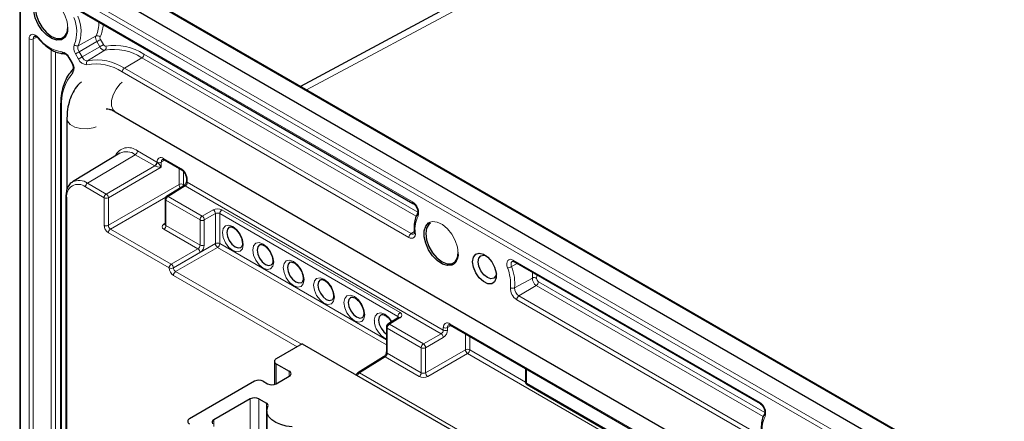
# Paper-space layout 'Blatt2' of a CAD drawing. Header units: millimetres. Extents: x 5 to 418, y 2 to 292.
# Tile 69 of 73: x 242 to 295, y 238 to 260. Entities that reach past the tile are written whole.
import ezdxf

# ---------------------------------------------------------------- set-up
doc = ezdxf.new("R2010")
doc.units = ezdxf.units.MM

psp = doc.layouts.new('Blatt2')

# ---------------------------------------------------------------- linework, layer by layer
at = {"color": 7, "linetype": 'Continuous', "lineweight": 25}
for p, q in [((280.665, 268.54), (257.207, 255.927)), ((309.721, 225.611), (244.903, 263.03)), ((243.995, 262.562), (308.813, 225.144)), ((241.957, 261.329), (241.957, 230.334)), ((245.239, 260.016), (263.325, 249.575)), ((244.625, 257.483), (244.786, 257.204)), ((244.18, 254.875), (244.18, 233.898)), ((244.527, 254.193), (244.527, 250.314)), ((247.148, 254.552), (303.01, 222.304)), ((247.397, 252.295), (244.833, 250.741)), ((249.804, 251.937), (250.747, 251.393)), ((251.015, 250.929), (251.015, 250.79)), ((250.866, 250.524), (249.936, 249.948)), ((244.465, 249.947), (244.465, 231.89)), ((249.857, 249.807), (249.857, 248.443)), ((249.856, 248.444), (249.853, 248.424)), ((268.809, 246.409), (282.182, 238.69)), ((262.54, 243.369), (261.957, 243.009)), ((265.36, 242.957), (275.496, 237.106)), ((261.878, 242.867), (261.878, 241.502)), ((257.312, 241.947), (255.898, 241.13)), ((257.312, 241.947), (300.445, 217.046)), ((255.8, 240.994), (255.8, 239.73)), ((255.898, 240.858), (256.605, 240.45)), ((261.729, 241.235), (260.336, 240.374)), ((269.439, 240.602), (269.439, 239.873)), ((254.719, 239.906), (251.184, 237.865)), ((255.191, 239.906), (255.426, 239.77)), ((255.898, 239.77), (256.605, 240.178)), ((269.522, 239.729), (275.105, 236.506)), ((254.484, 238.953), (252.5, 237.808)), ((254.955, 238.953), (255.358, 238.721)), ((255.388, 238.3), (255.388, 236.196))]:
    psp.add_line(p, q, dxfattribs=at)
at = {"color": 7, "linetype": 'Continuous', "lineweight": 18}
for p, q in [((281.237, 268.476), (257.54, 255.735)), ((309.64, 225.604), (244.822, 263.023)), ((307.87, 224.447), (243.052, 261.865)), ((243.168, 262.068), (307.986, 224.65)), ((242.006, 261.261), (242.006, 230.362)), ((245.205, 260.092), (263.291, 249.652)), ((242.465, 234.631), (242.465, 258.51)), ((242.884, 258.613), (242.698, 258.509)), ((242.698, 258.509), (242.698, 234.63)), ((246.103, 258.671), (245.141, 258.141)), ((246.345, 258.476), (246.506, 258.197)), ((243.662, 235.167), (243.662, 257.944)), ((246.146, 258.361), (245.187, 257.807)), ((246.307, 258.082), (245.348, 257.528)), ((246.587, 257.894), (245.65, 257.326)), ((246.307, 258.082), (246.146, 258.361)), ((243.895, 257.824), (243.895, 235.166)), ((244.652, 257.498), (244.813, 257.219)), ((245.149, 257.413), (244.988, 257.692)), ((245.187, 257.807), (245.348, 257.528)), ((248.593, 257.482), (247.646, 256.916)), ((263.499, 248.877), (248.593, 257.482)), ((248.709, 257.685), (263.591, 249.094)), ((247.646, 256.916), (263.218, 247.927)), ((263.102, 247.724), (247.53, 256.713)), ((244.228, 254.807), (244.228, 233.83)), ((248.239, 252.219), (245.643, 250.667)), ((249.298, 251.608), (248.239, 252.219)), ((248.355, 252.422), (249.414, 251.811)), ((249.769, 252.014), (250.712, 251.469)), ((246.656, 250.082), (249.298, 251.608)), ((249.652, 251.54), (246.774, 249.878)), ((249.418, 251.808), (249.418, 251.811)), ((249.842, 251.916), (249.652, 251.81)), ((249.652, 251.81), (249.652, 251.54)), ((250.615, 250.599), (250.615, 251.469)), ((250.849, 251.305), (250.849, 250.598)), ((246.54, 249.88), (245.527, 250.465)), ((245.643, 250.667), (246.656, 250.082)), ((246.774, 248.381), (250.615, 250.599)), ((250.952, 250.517), (250.022, 249.942)), ((250.849, 250.598), (250.911, 250.562)), ((264.854, 242.491), (250.952, 250.517)), ((251.064, 250.861), (251.064, 250.722)), ((251.064, 250.722), (264.974, 242.692)), ((244.514, 249.879), (244.514, 231.919)), ((246.54, 248.383), (246.54, 249.88)), ((246.774, 249.878), (246.774, 248.381)), ((249.893, 249.91), (246.892, 248.177)), ((250.022, 249.942), (251.87, 248.874)), ((251.754, 248.672), (249.906, 249.739)), ((249.906, 249.739), (249.906, 248.373)), ((251.87, 248.874), (252.474, 249.223)), ((252.592, 249.019), (251.988, 248.67)), ((252.592, 247.386), (252.592, 249.019)), ((262.506, 243.434), (252.825, 249.022)), ((252.825, 249.022), (252.825, 247.385)), ((252.941, 249.225), (262.621, 243.637)), ((249.786, 248.445), (249.857, 248.489)), ((249.906, 248.373), (251.754, 247.306)), ((251.754, 247.306), (251.754, 248.672)), ((251.988, 248.67), (251.988, 247.305)), ((250.076, 246.069), (246.776, 247.974)), ((246.892, 248.177), (250.192, 246.272)), ((251.635, 247.105), (249.79, 248.17)), ((263.403, 248.037), (263.218, 247.927)), ((250.309, 246.068), (252.592, 247.386)), ((252.71, 247.182), (250.427, 245.864)), ((261.878, 241.889), (252.71, 247.182)), ((252.825, 247.385), (261.878, 242.159)), ((250.192, 246.272), (251.635, 247.105)), ((251.752, 246.901), (250.309, 246.068)), ((268.982, 246.31), (268.684, 246.14)), ((268.775, 246.486), (282.147, 238.766)), ((250.076, 246.069), (250.076, 246.069)), ((250.309, 246.068), (250.309, 246.068)), ((257.029, 241.783), (250.311, 245.661)), ((250.427, 245.864), (257.263, 241.918)), ((269.811, 245.517), (268.848, 244.983)), ((270.026, 245.109), (269.079, 244.543)), ((282.355, 237.991), (270.026, 245.109)), ((270.142, 245.312), (282.447, 238.208)), ((269.079, 244.543), (282.074, 237.041)), ((281.959, 236.838), (268.963, 244.34)), ((262.506, 243.348), (262.506, 243.434)), ((262.625, 243.363), (262.042, 243.002)), ((262.042, 243.002), (263.891, 241.935)), ((265.398, 242.935), (265.208, 242.829)), ((265.326, 243.033), (275.461, 237.182)), ((263.775, 241.732), (261.927, 242.799)), ((261.927, 242.799), (261.927, 241.434)), ((263.891, 241.935), (264.854, 242.491)), ((264.974, 242.692), (264.974, 242.83)), ((265.208, 242.829), (265.208, 242.691)), ((266.171, 241.618), (266.171, 242.489)), ((266.405, 242.354), (266.405, 241.617)), ((264.972, 242.287), (264.009, 241.731)), ((261.927, 241.434), (263.775, 240.366)), ((263.775, 240.366), (263.775, 241.732)), ((264.009, 241.731), (264.009, 240.37)), ((264.009, 240.37), (266.171, 241.618)), ((266.289, 241.414), (264.127, 240.166)), ((275.443, 236.13), (266.289, 241.414)), ((266.405, 241.617), (269.439, 239.866)), ((255.898, 240.858), (255.898, 239.77)), ((261.815, 241.228), (260.421, 240.367)), ((263.659, 240.164), (261.815, 241.228)), ((256.605, 240.45), (256.605, 240.178)), ((260.233, 240.26), (260.263, 240.279)), ((260.421, 240.367), (274.94, 231.985)), ((269.488, 240.574), (269.488, 239.805)), ((269.488, 239.805), (275.07, 236.582)), ((254.484, 238.953), (254.484, 235.674)), ((254.955, 238.953), (254.955, 235.946)), ((255.358, 236.178), (255.358, 238.721)), ((252.5, 237.808), (252.5, 237.445))]:
    psp.add_line(p, q, dxfattribs=at)
at = {"color": 7, "linetype": 'Continuous', "lineweight": 25, "flags": 128}
for points in [[(244.289, 258.49), (244.222, 258.461), (243.981, 258.439), (243.711, 258.524), (243.434, 258.708), (243.176, 258.974), (242.959, 259.299), (242.802, 259.654), (242.721, 260.008), (242.721, 260.328), (242.802, 260.587), (242.959, 260.762), (243.037, 260.803)], [(243.063, 260.746), (242.973, 260.676), (242.848, 260.464), (242.804, 260.174), (242.848, 259.834), (242.973, 259.477), (243.169, 259.138), (243.415, 258.851), (243.688, 258.643), (243.962, 258.535), (244.208, 258.538), (244.403, 258.651), (244.529, 258.863), (244.572, 259.153)], [(253.34, 248.277), (253.245, 248.166), (253.211, 247.988), (253.245, 247.771), (253.342, 247.547), (253.487, 247.351), (253.659, 247.212), (253.83, 247.153), (253.975, 247.181), (253.982, 247.185)], [(265.502, 246.244), (265.435, 246.215), (265.195, 246.193), (264.924, 246.278), (264.647, 246.462), (264.389, 246.728), (264.172, 247.053), (264.016, 247.408), (263.934, 247.762), (263.934, 248.082), (264.016, 248.341), (264.172, 248.516), (264.251, 248.557)], [(264.277, 248.5), (264.186, 248.43), (264.061, 248.218), (264.018, 247.928), (264.061, 247.587), (264.186, 247.23), (264.382, 246.892), (264.628, 246.605), (264.902, 246.397), (265.175, 246.289), (265.421, 246.292), (265.617, 246.405), (265.742, 246.617), (265.785, 246.907), (265.785, 246.907)], [(254.99, 247.324), (254.895, 247.214), (254.861, 247.036), (254.895, 246.818), (254.992, 246.594), (255.137, 246.398), (255.308, 246.26), (255.48, 246.2), (255.625, 246.229), (255.632, 246.233)], [(266.563, 246.404), (266.607, 246.649), (266.732, 246.811), (266.923, 246.867), (267.152, 246.81), (267.389, 246.647), (267.602, 246.402), (267.763, 246.106), (267.849, 245.799), (267.849, 245.524), (267.763, 245.318), (267.602, 245.207), (267.389, 245.207), (267.152, 245.319), (266.923, 245.526), (266.732, 245.802), (266.607, 246.108), (266.563, 246.404)], [(266.87, 246.404), (266.907, 246.601), (267.015, 246.724), (267.175, 246.756), (267.293, 246.725)], [(256.64, 246.372), (256.545, 246.261), (256.511, 246.083), (256.545, 245.866), (256.642, 245.642), (256.787, 245.446), (256.958, 245.308), (257.13, 245.248), (257.275, 245.276), (257.282, 245.28)], [(267.854, 245.753), (267.822, 245.635), (267.715, 245.512), (267.554, 245.481), (267.365, 245.547), (267.175, 245.699), (267.015, 245.916), (266.907, 246.163), (266.87, 246.404)], [(258.29, 245.419), (258.195, 245.309), (258.16, 245.131), (258.195, 244.913), (258.292, 244.689), (258.437, 244.493), (258.608, 244.355), (258.78, 244.295), (258.925, 244.324), (258.932, 244.328)], [(259.94, 244.467), (259.844, 244.356), (259.81, 244.178), (259.844, 243.961), (259.942, 243.737), (260.087, 243.541), (260.258, 243.403), (260.43, 243.343), (260.575, 243.371), (260.582, 243.375)], [(261.589, 243.515), (261.494, 243.404), (261.46, 243.226), (261.494, 243.008), (261.591, 242.784), (261.737, 242.588), (261.878, 242.469)], [(256.762, 237.437), (256.439, 237.474), (256.138, 237.55), (255.872, 237.663), (255.656, 237.806), (255.499, 237.973), (255.409, 238.156), (255.39, 238.345), (255.443, 238.533)]]:
    psp.add_lwpolyline(points, dxfattribs=at)
at = {"color": 7, "linetype": 'Continuous', "lineweight": 18, "flags": 128}
for points in [[(243.037, 260.803), (243.176, 260.836), (243.434, 260.804), (243.711, 260.668), (243.981, 260.441), (244.222, 260.142), (244.41, 259.798), (244.531, 259.44), (244.572, 259.099)], [(242.465, 258.51), (242.476, 258.607), (242.51, 258.684), (242.564, 258.736), (242.635, 258.76), (242.717, 258.754), (242.806, 258.719), (242.896, 258.657), (242.98, 258.572)], [(242.971, 258.532), (242.969, 258.534), (242.968, 258.543), (242.972, 258.556), (242.98, 258.572)], [(246.345, 258.476), (246.326, 258.465), (246.304, 258.452), (246.279, 258.438), (246.252, 258.422), (246.225, 258.406), (246.197, 258.39), (246.17, 258.375), (246.146, 258.361)], [(246.506, 258.197), (246.487, 258.186), (246.465, 258.173), (246.44, 258.159), (246.414, 258.143), (246.386, 258.127), (246.358, 258.111), (246.331, 258.096), (246.307, 258.082)], [(244.652, 257.498), (244.638, 257.49), (244.629, 257.485), (244.625, 257.483), (244.625, 257.483)], [(244.988, 257.692), (245.006, 257.703), (245.028, 257.716), (245.053, 257.73), (245.08, 257.746), (245.108, 257.762), (245.136, 257.778), (245.162, 257.793), (245.187, 257.807)], [(245.149, 257.413), (245.167, 257.424), (245.189, 257.437), (245.214, 257.451), (245.241, 257.467), (245.269, 257.483), (245.297, 257.499), (245.323, 257.514), (245.348, 257.528)], [(244.813, 257.219), (244.799, 257.211), (244.79, 257.206), (244.786, 257.204), (244.786, 257.204)], [(247.53, 256.155), (247.406, 256.046), (247.194, 255.781), (247.036, 255.473), (246.952, 255.158), (246.952, 254.874), (247.036, 254.656), (247.148, 254.552)], [(244.527, 254.196), (244.561, 254.044), (244.708, 253.862), (244.953, 253.72), (245.268, 253.635), (245.614, 253.618), (245.949, 253.67), (246.106, 253.723)], [(252.975, 247.988), (253.018, 248.213), (253.141, 248.354), (253.324, 248.39), (253.541, 248.315), (253.757, 248.14), (253.941, 247.893), (254.063, 247.61), (254.106, 247.335), (254.063, 247.11), (253.941, 246.969), (253.757, 246.933), (253.541, 247.008), (253.324, 247.183), (253.141, 247.431), (253.018, 247.713), (252.975, 247.988)], [(264.251, 248.557), (264.389, 248.59), (264.647, 248.558), (264.924, 248.422), (265.195, 248.195), (265.435, 247.896), (265.624, 247.552), (265.744, 247.194), (265.785, 246.853)], [(263.451, 247.983), (263.453, 247.895), (263.439, 247.818), (263.41, 247.756), (263.367, 247.71), (263.312, 247.683), (263.248, 247.676), (263.177, 247.69), (263.102, 247.724)], [(254.625, 247.036), (254.668, 247.261), (254.791, 247.402), (254.974, 247.438), (255.191, 247.362), (255.407, 247.188), (255.591, 246.94), (255.713, 246.657), (255.756, 246.383), (255.713, 246.157), (255.591, 246.016), (255.407, 245.981), (255.191, 246.056), (254.974, 246.231), (254.791, 246.478), (254.668, 246.761), (254.625, 247.036)], [(256.275, 246.083), (256.318, 246.308), (256.441, 246.449), (256.624, 246.485), (256.841, 246.41), (257.057, 246.235), (257.241, 245.988), (257.363, 245.705), (257.406, 245.43), (257.363, 245.205), (257.241, 245.064), (257.057, 245.028), (256.841, 245.103), (256.624, 245.278), (256.441, 245.526), (256.318, 245.808), (256.275, 246.083)], [(268.464, 246.07), (268.433, 246.185), (268.424, 246.294), (268.438, 246.389), (268.474, 246.463), (268.53, 246.512), (268.602, 246.533), (268.686, 246.524), (268.775, 246.486)], [(268.728, 246.434), (268.728, 246.434), (268.691, 246.401), (268.667, 246.352), (268.657, 246.289), (268.663, 246.217), (268.684, 246.14)], [(270.058, 245.689), (270.056, 245.64), (270.044, 245.499)], [(257.925, 245.131), (257.968, 245.356), (258.09, 245.497), (258.274, 245.533), (258.49, 245.457), (258.707, 245.283), (258.89, 245.035), (259.013, 244.752), (259.056, 244.478), (259.013, 244.252), (258.89, 244.111), (258.707, 244.076), (258.49, 244.151), (258.274, 244.326), (258.09, 244.573), (257.968, 244.856), (257.925, 245.131)], [(259.575, 244.178), (259.618, 244.403), (259.74, 244.544), (259.924, 244.58), (260.14, 244.505), (260.357, 244.33), (260.54, 244.083), (260.663, 243.8), (260.706, 243.525), (260.663, 243.3), (260.54, 243.159), (260.357, 243.123), (260.14, 243.198), (259.924, 243.373), (259.74, 243.621), (259.618, 243.903), (259.575, 244.178)], [(261.225, 243.226), (261.268, 243.451), (261.39, 243.592), (261.574, 243.628), (261.79, 243.552), (262.007, 243.378), (262.18, 243.147)]]:
    psp.add_lwpolyline(points, dxfattribs=at)
at = {"color": 7, "linetype": 'Continuous', "lineweight": 18}
for centre, radius, start, end in [((243.165, 258.905), 1.893, 337.9224, 24.0406), ((243.241, 258.911), 2.05, 337.9224, 24.0406), ((243.935, 259.025), 0.641, 303.4701, 6.6195), ((244.711, 259.34), 1.545, 334.3155, 3.3592), ((244.959, 259.302), 1.528, 333.3687, 359.7437), ((242.583, 258.738), 0.257, 242.6565, 296.7662), ((242.855, 258.529), 0.158, 123.0222, 187.3597), ((244.512, 259.683), 1.893, 215.9583, 262.0838), ((246.427, 258.557), 0.344, 160.7132, 214.8708), ((246.179, 258.496), 0.19, 39.6691, 113.4042), ((246.474, 258.566), 0.157, 160.7132, 214.8708), ((245.444, 258.01), 0.556, 160.7132, 214.8708), ((245.066, 258.315), 0.19, 219.6691, 293.4042), ((245.49, 258.019), 0.37, 160.7132, 214.8708), ((246.588, 258.197), 0.304, 202.3847, 269.8899), ((246.634, 258.25), 0.139, 202.3847, 269.8899), ((246.483, 258.03), 0.171, 307.3542, 28.2059), ((247.077, 255.187), 2.751, 56.5488, 100.2568), ((247.141, 255.311), 2.845, 56.5488, 100.2568), ((244.148, 257.262), 0.556, 25.1272, 79.2918), ((244.378, 257.84), 0.131, 193.9181, 264.6891), ((245.604, 257.601), 0.492, 202.3847, 269.8899), ((245.65, 257.653), 0.327, 202.3847, 269.8899), ((245.754, 257.19), 0.171, 127.3542, 208.2059), ((246.137, 254.632), 2.737, 56.5488, 100.2568), ((248.452, 257.697), 0.257, 303.2297, 357.3477), ((244.423, 256.919), 0.492, 330.117, 37.6125), ((244.958, 256.767), 0.143, 142.8172, 220.6904), ((246.073, 254.508), 2.643, 56.5488, 100.2568), ((247.787, 256.701), 0.257, 123.2297, 177.3477), ((246.868, 254.966), 2.644, 139.7531, 183.4533), ((244.259, 254.88), 0.0801, 184.1134, 247.1924), ((247.854, 251.82), 0.783, 50.2044, 156.0451), ((247.758, 251.588), 0.794, 52.6431, 116.9972), ((248.099, 252.434), 0.257, 303.2297, 357.3477), ((249.632, 251.845), 0.217, 50.7967, 189.214), ((249.849, 252.004), 0.0801, 172.814, 235.8738), ((249.157, 251.823), 0.257, 303.2297, 357.3477), ((249.158, 251.825), 0.261, 303.1034, 356.3343), ((249.536, 252.039), 0.257, 242.6565, 296.7662), ((249.813, 251.828), 0.162, 124.3887, 186.3557), ((250.301, 250.826), 0.764, 2.6055, 57.3945), ((250.792, 251.459), 0.08, 172.7963, 236.0516), ((251.095, 250.934), 0.0802, 184.5001, 247.1536), ((245.131, 249.98), 0.626, 50.7967, 189.214), ((245.178, 250.039), 0.781, 53.5405, 116.8075), ((245.783, 250.453), 0.257, 123.2297, 177.3477), ((250.731, 250.37), 0.257, 62.6565, 116.7662), ((250.881, 250.616), 0.267, 183.595, 227.0217), ((250.614, 250.605), 0.235, 332.4636, 358.2015), ((250.904, 250.449), 0.0835, 54.4735, 116.3416), ((251.095, 250.796), 0.0798, 183.4404, 247.2593), ((244.547, 249.955), 0.0823, 185.1074, 246.2389), ((246.797, 249.868), 0.257, 123.2297, 177.3477), ((246.658, 250.108), 0.257, 242.6565, 296.7662), ((246.51, 249.862), 0.264, 3.5222, 56.4778), ((250.162, 249.727), 0.257, 123.2297, 177.3477), ((249.973, 249.876), 0.0812, 53.4892, 117.3259), ((249.939, 249.814), 0.0823, 185.0787, 246.2415), ((263.37, 249.641), 0.08, 172.7974, 236.0398), ((262.966, 249.071), 0.665, 343.0051, 60.7207), ((252.011, 248.66), 0.257, 123.2297, 177.3477), ((251.724, 248.654), 0.264, 3.5222, 56.4778), ((252.328, 249.003), 0.264, 3.5222, 56.4778), ((253.082, 249.011), 0.257, 123.2297, 177.3477), ((264.85, 248.206), 1.417, 151.7568, 189.0675), ((263.698, 248.971), 0.135, 153.5538, 224.4652), ((246.658, 248.611), 0.257, 242.6565, 296.7662), ((249.837, 248.522), 0.0931, 236.5396, 281.4473), ((249.649, 248.385), 0.257, 303.2297, 357.3477), ((251.872, 248.9), 0.257, 242.6565, 296.7662), ((247.032, 247.962), 0.257, 123.2297, 177.3477), ((263.359, 247.712), 0.257, 123.2297, 177.3477), ((263.315, 248.059), 0.164, 233.8905, 295.0613), ((263.469, 248.048), 0.0679, 193.1094, 254.3876), ((251.872, 247.534), 0.257, 242.6565, 296.7662), ((252.707, 247.156), 0.257, 62.6565, 116.7662), ((252.856, 247.402), 0.264, 183.5222, 236.4778), ((252.569, 247.396), 0.257, 303.2297, 357.3477), ((251.489, 246.885), 0.264, 3.5222, 56.4778), ((265.149, 246.779), 0.641, 303.4701, 6.6195), ((250.332, 246.057), 0.257, 123.2297, 177.3477), ((250.046, 246.052), 0.264, 3.5222, 56.4778), ((268.407, 246.628), 0.561, 275.8077, 299.5777), ((266.302, 245.213), 2.556, 354.8267, 21.2644), ((268.854, 246.476), 0.0801, 172.814, 235.8738), ((250.194, 246.297), 0.257, 242.6565, 296.7662), ((250.194, 246.297), 0.257, 242.6565, 296.7662), ((250.568, 245.649), 0.257, 123.2297, 177.3477), ((266.265, 245.214), 2.359, 354.8267, 21.2644), ((267.871, 245.75), 1.954, 353.1653, 2.1757), ((269.911, 245.309), 0.231, 55.1239, 115.6763), ((270.271, 245.499), 0.46, 177.6768, 237.8948), ((269.885, 245.324), 0.257, 303.2297, 357.3477), ((270.254, 245.49), 0.21, 177.6768, 237.8948), ((269.359, 244.971), 0.745, 177.6768, 237.8948), ((268.747, 245.191), 0.231, 235.1239, 295.6763), ((269.342, 244.963), 0.495, 177.6768, 237.8948), ((269.22, 244.328), 0.257, 123.2297, 177.3477), ((262.762, 243.422), 0.257, 123.2297, 177.3477), ((262.393, 243.252), 1.168, 181.2895, 243.8591), ((262.183, 242.787), 0.257, 123.2297, 177.3477), ((261.994, 242.934), 0.0835, 54.4735, 116.3416), ((262.577, 243.297), 0.0812, 53.4892, 117.3259), ((265.189, 242.865), 0.217, 50.7967, 189.214), ((265.369, 242.847), 0.162, 124.3887, 186.3557), ((265.408, 243.024), 0.0823, 173.763, 234.9248), ((261.96, 242.875), 0.0823, 185.0787, 246.2415), ((264.709, 242.271), 0.264, 3.5222, 56.4778), ((265.092, 243.058), 0.257, 242.6565, 296.7662), ((265.092, 242.92), 0.257, 242.6565, 296.7662), ((264.032, 241.72), 0.257, 123.2297, 177.3477), ((263.745, 241.715), 0.264, 3.5222, 56.4778), ((261.96, 241.509), 0.0823, 185.0787, 246.2415), ((263.893, 241.96), 0.257, 242.6565, 296.7662), ((266.287, 241.389), 0.257, 62.6565, 116.7662), ((266.435, 241.635), 0.264, 183.5222, 236.4778), ((266.149, 241.629), 0.257, 303.2297, 357.3477), ((261.766, 241.16), 0.0835, 54.4735, 116.3416), ((260.564, 240.15), 0.26, 123.3655, 165.6151), ((260.373, 240.299), 0.0835, 54.4735, 116.3416), ((263.519, 240.378), 0.257, 303.2297, 357.3477), ((264.273, 240.386), 0.264, 183.5222, 236.4778), ((269.521, 239.88), 0.0826, 185.2037, 246.1164), ((269.57, 239.796), 0.0826, 173.888, 234.7998), ((281.822, 238.186), 0.665, 343.0051, 60.7207), ((282.227, 238.756), 0.08, 172.7974, 236.0398), ((282.554, 238.086), 0.135, 153.5538, 224.4652), ((283.707, 237.321), 1.417, 151.7568, 189.0675)]:
    psp.add_arc(centre, radius, start, end, dxfattribs=at)
at = {"color": 7, "linetype": 'Continuous', "lineweight": 25}
for centre, radius, start, end in [((250.024, 249.807), 0.167, 121.7291, 180), ((262.045, 242.867), 0.167, 121.7291, 180), ((255.949, 240.994), 0.146, 110.7834, 249.2166), ((256.553, 240.314), 0.146, 290.7834, 69.2166), ((260.423, 240.232), 0.167, 121.7291, 175.0293), ((254.955, 239.451), 0.512, 62.6097, 117.3903), ((255.662, 240.224), 0.512, 242.6097, 297.3903), ((269.606, 239.873), 0.167, 180, 240.0027), ((254.719, 238.498), 0.512, 62.6097, 117.3903), ((255.306, 238.584), 0.146, 339.4989, 69.38), ((251.235, 237.729), 0.146, 110.7834, 249.2166), ((252.547, 237.674), 0.142, 109.6285, 210.6177)]:
    psp.add_arc(centre, radius, start, end, dxfattribs=at)
at = {"color": 7, "linetype": 'Continuous', "lineweight": 18}
for centre, major_axis, ratio, start_param, end_param in [((249.296, 251.47), (-0.083, 0.144), 0.598058, 5.480569, 5.497718), ((249.536, 251.609), (0.264, -0.031), 0.234127, 3.639795, 5.193138), ((249.414, 251.538), (-0.167, 0.289), 0.577557, 5.480567, 5.497716), ((249.536, 251.609), (-0.161, 0.209), 0.214465, 4.217307, 5.77065), ((250.95, 250.652), (0.079, 0.147), 0.556897, 3.928091, 5.481434), ((252.705, 249.084), (0.333, 0.005), 0.587275, 0.776363, 2.329706), ((252.708, 248.95), (0.167, 0.005), 0.597067, 0.766692, 2.320035), ((246.776, 248.247), (-0.167, 0.289), 0.577557, 0.785632, 2.356124), ((246.894, 248.315), (-0.083, 0.144), 0.598058, 0.785633, 2.356125), ((250.026, 248.311), (0.333, 0.005), 0.587275, 2.364613, 3.917956), ((250.024, 248.446), (0.167, 0.005), 0.597067, 3.122887, 3.908285), ((251.632, 247.24), (0.088, 0.142), 0.597161, 3.963072, 5.516415), ((251.748, 247.171), (0.171, 0.286), 0.587369, 3.9534, 5.506743), ((250.311, 245.933), (-0.167, 0.289), 0.577557, 0.785632, 2.356124), ((250.429, 246.001), (-0.083, 0.144), 0.598058, 0.785633, 2.356125), ((262.388, 243.361), (0.167, 0.005), 0.597067, 6.254707, 7.049877), ((262.386, 243.496), (0.333, 0.005), 0.587275, 5.506205, 7.059548), ((264.852, 242.626), (0.088, 0.142), 0.597161, 3.963072, 5.516415), ((264.968, 242.557), (0.171, 0.286), 0.587369, 3.9534, 5.506743), ((261.813, 241.363), (0.079, 0.147), 0.556897, 3.928091, 5.481434), ((263.893, 240.439), (0.167, 0.005), 0.597067, 3.908285, 5.461628), ((263.895, 240.304), (0.333, 0.005), 0.587275, 3.917956, 5.471299)]:
    psp.add_ellipse(centre, major_axis=major_axis, ratio=ratio, start_param=start_param, end_param=end_param, dxfattribs=at)
at = {"color": 7, "linetype": 'Continuous', "lineweight": 25}
for points, knots in [([(242.769, 258.661), (242.769, 258.661), (242.77, 258.663), (242.775, 258.666), (242.833, 258.65), (242.903, 258.605), (242.949, 258.556), (242.971, 258.532)], [0, 0, 0, 0, 0.007995, 0.3175509, 0.5477029, 0.7828936, 1, 1, 1, 1]), ([(242.971, 258.532), (243.024, 258.471), (243.18, 258.295), (243.464, 258.049), (243.815, 257.837), (244.12, 257.729), (244.3, 257.715), (244.365, 257.71)], [0, 0, 0, 0, 0.127515, 0.37017, 0.614502, 0.860411, 1, 1, 1, 1]), ([(244.365, 257.71), (244.374, 257.709), (244.393, 257.707), (244.457, 257.677), (244.534, 257.611), (244.591, 257.54), (244.618, 257.494), (244.625, 257.483)], [0, 0, 0, 0, 0.188476, 0.428391, 0.665293, 0.917992, 1, 1, 1, 1]), ([(244.848, 256.858), (244.795, 256.798), (244.644, 256.628), (244.502, 256.414), (244.441, 256.238), (244.434, 256.216)], [0, 0, 0, 0, 0.3247772, 0.9182462, 1, 1, 1, 1]), ([(244.786, 257.204), (244.801, 257.176), (244.835, 257.111), (244.863, 257.011), (244.87, 256.922), (244.856, 256.867), (244.851, 256.861), (244.848, 256.858)], [0, 0, 0, 0, 0.170147, 0.399392, 0.598323, 0.805283, 1, 1, 1, 1]), ([(244.434, 256.216), (244.382, 256.086), (244.27, 255.802), (244.193, 255.344), (244.184, 255.013), (244.18, 254.875)], [0, 0, 0, 0, 0.3320124, 0.7207092, 1, 1, 1, 1]), ([(245.322, 256.182), (245.277, 256.145), (245.113, 256.015), (244.903, 255.712), (244.695, 255.291), (244.566, 254.808), (244.529, 254.433), (244.527, 254.221), (244.527, 254.193)], [0, 0, 0, 0, 0.080495, 0.290634, 0.504716, 0.727814, 0.964373, 1, 1, 1, 1]), ([(246.655, 254.702), (246.662, 254.705), (246.675, 254.71), (246.802, 254.701), (246.972, 254.647), (247.102, 254.577), (247.148, 254.552)], [0, 0, 0, 0, 0.294579, 0.562762, 0.845376, 1, 1, 1, 1]), ([(249.722, 251.962), (249.722, 251.962), (249.723, 251.963), (249.728, 251.966), (249.772, 251.955), (249.798, 251.941), (249.804, 251.937)], [0, 0, 0, 0, 0.013248, 0.526651, 0.897464, 1, 1, 1, 1]), ([(250.747, 251.393), (250.766, 251.381), (250.808, 251.353), (250.882, 251.276), (250.95, 251.171), (250.997, 251.058), (251.014, 250.975), (251.015, 250.938), (251.015, 250.929)], [0, 0, 0, 0, 0.147847, 0.337171, 0.539203, 0.74667, 0.932863, 1, 1, 1, 1]), ([(244.831, 250.726), (244.806, 250.714), (244.702, 250.666), (244.58, 250.489), (244.48, 250.238), (244.47, 250.04), (244.465, 249.947)], [0, 0, 0, 0, 0.0988216, 0.4095054, 0.7223861, 1, 1, 1, 1]), ([(251.015, 250.79), (251.014, 250.778), (251.013, 250.752), (250.998, 250.698), (250.97, 250.638), (250.933, 250.584), (250.895, 250.544), (250.875, 250.53), (250.866, 250.524)], [0, 0, 0, 0, 0.156365, 0.321226, 0.502305, 0.692401, 0.861258, 1, 1, 1, 1]), ([(263.325, 249.575), (263.344, 249.563), (263.387, 249.535), (263.46, 249.458), (263.529, 249.353), (263.577, 249.236), (263.597, 249.134), (263.591, 249.058), (263.582, 249.041), (263.578, 249.033)], [0, 0, 0, 0, 0.113594, 0.259056, 0.414283, 0.573684, 0.72988, 0.861716, 1, 1, 1, 1]), ([(263.578, 249.033), (263.549, 248.98), (263.468, 248.832), (263.395, 248.538), (263.383, 248.244), (263.399, 248.07), (263.403, 248.033)], [0, 0, 0, 0, 0.19562, 0.546206, 0.903989, 1, 1, 1, 1]), ([(253.342, 248.274), (253.346, 248.277), (253.367, 248.297), (253.429, 248.299), (253.568, 248.253), (253.721, 248.137), (253.87, 247.963), (253.987, 247.75), (254.054, 247.53), (254.063, 247.344), (254.025, 247.221), (253.994, 247.196), (253.978, 247.184)], [0, 0, 0, 0, 0.026644, 0.143954, 0.244466, 0.350849, 0.459486, 0.571505, 0.683982, 0.793384, 0.897848, 1, 1, 1, 1]), ([(263.403, 248.033), (263.404, 248.01), (263.407, 247.961), (263.391, 247.916), (263.387, 247.912), (263.385, 247.911), (263.384, 247.911)], [0, 0, 0, 0, 0.266699, 0.594304, 0.934044, 1, 1, 1, 1]), ([(254.992, 247.321), (254.996, 247.325), (255.017, 247.345), (255.079, 247.347), (255.218, 247.3), (255.371, 247.185), (255.52, 247.01), (255.637, 246.797), (255.704, 246.578), (255.713, 246.391), (255.675, 246.269), (255.644, 246.244), (255.628, 246.232)], [0, 0, 0, 0, 0.0266442, 0.1439538, 0.2444656, 0.3508487, 0.4594856, 0.5715054, 0.683982, 0.7933842, 0.8978481, 1, 1, 1, 1]), ([(256.642, 246.369), (256.646, 246.372), (256.667, 246.392), (256.729, 246.394), (256.868, 246.348), (257.021, 246.232), (257.169, 246.058), (257.287, 245.845), (257.354, 245.625), (257.363, 245.439), (257.325, 245.316), (257.294, 245.291), (257.278, 245.279)], [0, 0, 0, 0, 0.026644, 0.143954, 0.244466, 0.350849, 0.459486, 0.571505, 0.683982, 0.793384, 0.897848, 1, 1, 1, 1]), ([(268.729, 246.434), (268.729, 246.434), (268.728, 246.435), (268.756, 246.436), (268.794, 246.417), (268.809, 246.409)], [0, 0, 0, 0, 0.2982484, 0.7079018, 1, 1, 1, 1]), ([(258.292, 245.416), (258.296, 245.42), (258.317, 245.44), (258.379, 245.442), (258.518, 245.395), (258.671, 245.28), (258.819, 245.105), (258.937, 244.892), (259.004, 244.673), (259.013, 244.486), (258.975, 244.364), (258.944, 244.339), (258.928, 244.327)], [0, 0, 0, 0, 0.0266442, 0.1439538, 0.2444656, 0.3508487, 0.4594856, 0.5715054, 0.683982, 0.7933842, 0.8978481, 1, 1, 1, 1]), ([(259.942, 244.464), (259.946, 244.467), (259.967, 244.487), (260.029, 244.489), (260.167, 244.443), (260.321, 244.327), (260.469, 244.153), (260.587, 243.94), (260.654, 243.721), (260.663, 243.534), (260.625, 243.411), (260.594, 243.386), (260.578, 243.374)], [0, 0, 0, 0, 0.026644, 0.143954, 0.244466, 0.350849, 0.459486, 0.571505, 0.683982, 0.793384, 0.897848, 1, 1, 1, 1]), ([(261.592, 243.511), (261.595, 243.515), (261.616, 243.535), (261.678, 243.537), (261.818, 243.49), (261.969, 243.374), (262.09, 243.243), (262.138, 243.151), (262.15, 243.128)], [0, 0, 0, 0, 0.053733, 0.290311, 0.493013, 0.707555, 0.926642, 1, 1, 1, 1]), ([(262.559, 243.383), (262.559, 243.384), (262.56, 243.389), (262.555, 243.379), (262.543, 243.372), (262.54, 243.369)], [0, 0, 0, 0, 0.097201, 0.720311, 1, 1, 1, 1]), ([(265.278, 242.981), (265.278, 242.981), (265.28, 242.983), (265.284, 242.985), (265.329, 242.974), (265.355, 242.96), (265.36, 242.957)], [0, 0, 0, 0, 0.0132481, 0.5266506, 0.8974636, 1, 1, 1, 1]), ([(261.878, 241.502), (261.877, 241.489), (261.876, 241.464), (261.861, 241.409), (261.833, 241.35), (261.796, 241.295), (261.758, 241.255), (261.738, 241.241), (261.729, 241.235)], [0, 0, 0, 0, 0.156365, 0.321226, 0.502305, 0.692401, 0.861258, 1, 1, 1, 1]), ([(282.182, 238.69), (282.2, 238.677), (282.243, 238.649), (282.317, 238.572), (282.385, 238.468), (282.434, 238.351), (282.453, 238.248), (282.447, 238.173), (282.439, 238.156), (282.434, 238.147)], [0, 0, 0, 0, 0.113594, 0.259056, 0.414283, 0.573684, 0.72988, 0.861716, 1, 1, 1, 1]), ([(282.434, 238.147), (282.405, 238.094), (282.324, 237.947), (282.251, 237.652), (282.239, 237.359), (282.256, 237.184), (282.259, 237.147)], [0, 0, 0, 0, 0.19562, 0.546206, 0.903989, 1, 1, 1, 1])]:
    psp.add_open_spline(points, degree=3, knots=knots, dxfattribs=at)

doc.saveas('drawing.dxf')
